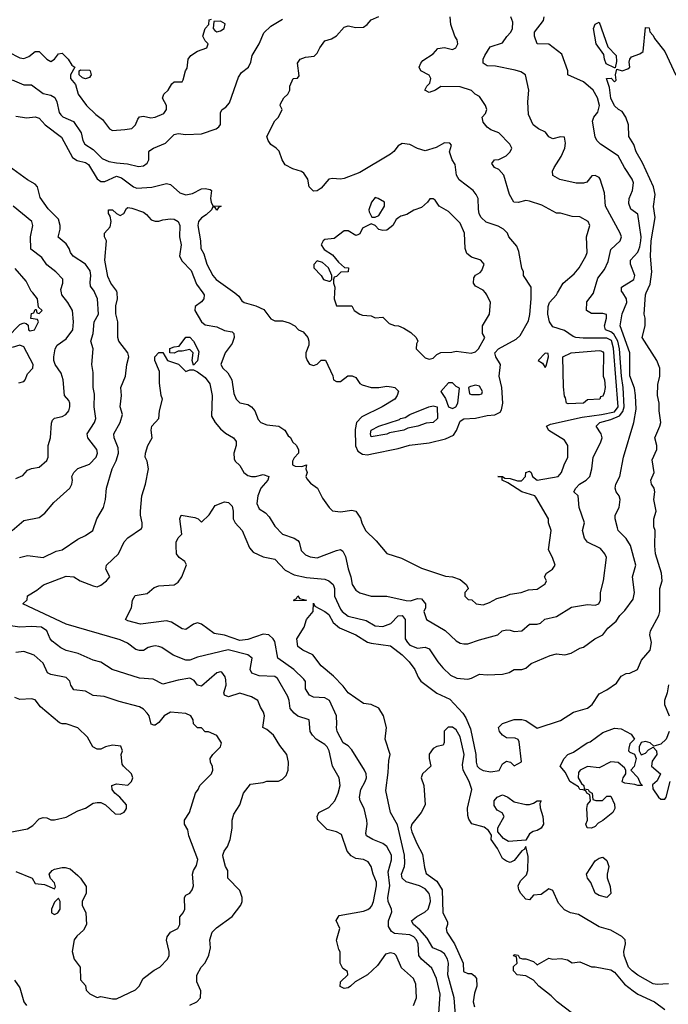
# Model space of a CAD drawing. Header units: inches. Extents: x 2380053 to 2584298, y 380219 to 546618.
# Tile 39 of 256: x 2403309 to 2406668, y 466317 to 471415. Entities that reach past the tile are written whole.
import ezdxf

# ---------------------------------------------------------------- set-up
doc = ezdxf.new("R2010")
doc.units = ezdxf.units.IN
doc.header["$MEASUREMENT"] = 0
doc.layers.add('C4406', color=7, linetype='Continuous')
doc.layers.add('C4407', color=7, linetype='Continuous')

msp = doc.modelspace()

# ---------------------------------------------------------------- linework, layer by layer
at = {"layer": 'C4406', "color": 2}
for points, elevation in [([(2403245.1, 469770), (2403310, 469836), (2403330, 469844.7), (2403342, 469842), (2403352.7, 469832.7), (2403354, 469810), (2403363.6, 469803.6), (2403386, 469810), (2403406, 469850), (2403402, 469862), (2403367.3, 469867.3), (2403370, 469894), (2403382, 469898), (2403390, 469914), (2403394, 469914), (2403398, 469898), (2403410, 469894), (2403426, 469910), (2403406, 469926), (2403402, 469970), (2403377.2, 470000)], 98), ([(2403270, 468771), (2403330, 468822), (2403410, 468838), (2403440.2, 468859.8), (2403485.6, 468914.4), (2403568.7, 468990), (2403579, 469010), (2403582, 469030), (2403579, 469050), (2403589, 469070), (2403609.6, 469090.4), (2403670, 469113.4), (2403706, 469150), (2403712.7, 469170), (2403709, 469190), (2403662, 469250), (2403659, 469270), (2403696, 469330), (2403702.7, 469350), (2403695.6, 469410), (2403695.9, 469475.9), (2403689.4, 469510.6), (2403689.1, 469589.1), (2403682, 469630), (2403689.2, 469710), (2403678, 469750), (2403689.5, 469790.5), (2403694.5, 469850), (2403718, 469890), (2403711.8, 469970), (2403698.8, 470000)], 90), ([(2403290, 469039.1), (2403325.6, 469054.4), (2403350, 469082), (2403370, 469092), (2403410, 469098), (2403450, 469132), (2403457.2, 469150), (2403457.2, 469210), (2403469, 469250), (2403473.6, 469326.4), (2403479, 469341), (2403488.9, 469351.1), (2403530, 469360.7), (2403548.7, 469370), (2403564, 469390), (2403569, 469410), (2403568.7, 469430), (2403563.1, 469443.1), (2403542, 469470), (2403535.1, 469550), (2403524.8, 469584.8), (2403492.7, 469630), (2403486.6, 469650), (2403486.6, 469670), (2403493.2, 469710), (2403504, 469730), (2403550, 469762.8), (2403583.7, 469810), (2403587, 469850), (2403582.7, 469910), (2403559.3, 469950), (2403526.6, 469990), (2403525.1, 470000)], 94), ([(2403308, 468630), (2403350, 468641), (2403430, 468630.8), (2403497.5, 468662.5), (2403530, 468670.8), (2403610, 468726), (2403650, 468744.7), (2403688, 468770), (2403709, 468830), (2403744, 468890), (2403754, 468930), (2403759, 468990), (2403788.7, 469090), (2403809.6, 469130.4), (2403821.6, 469170), (2403818.6, 469198.6), (2403798, 469250), (2403796, 469270), (2403829.3, 469330), (2403842, 469370), (2403829.2, 469410), (2403837.2, 469470), (2403833.2, 469510), (2403857.2, 469570), (2403864, 469630), (2403874, 469670), (2403869.3, 469690), (2403822.7, 469750), (2403817.2, 469770), (2403818, 469850), (2403807.2, 469892.8), (2403806.8, 469933.2), (2403816, 469970), (2403813.5, 470000)], 86), ([(2405348.7, 466310), (2405364, 466350), (2405360.4, 466420.4), (2405348, 466450), (2405286, 466506), (2405259, 466570), (2405250, 466579), (2405230, 466584), (2405203.4, 466576.6), (2405162, 466518), (2405110.5, 466469.5), (2405046, 466434), (2405022, 466410), (2405010, 466402), (2404990, 466398), (2404968.9, 466408.9), (2404970, 466434), (2405008, 466470), (2405007.3, 466487.3), (2404983.1, 466503.1), (2404969.1, 466529.1), (2404968.4, 466588.4), (2404961.2, 466601.2), (2404949.2, 466649.2), (2404968, 466710), (2404948.4, 466751.6), (2404964, 466776), (2405090, 466799.3), (2405112.8, 466807.2), (2405123.9, 466816.1), (2405133, 466827), (2405141.6, 466850), (2405157, 466930), (2405157, 466950), (2405139.3, 466990), (2405129.2, 467030), (2405113.8, 467053.8), (2405090, 467066), (2405050, 467072), (2405025.4, 467085.4), (2405005.6, 467110), (2404975.6, 467195.6), (2404950, 467209.3), (2404901.5, 467221.5), (2404853.2, 467270), (2404849, 467290), (2404859, 467310), (2404910, 467336.3), (2404942, 467370), (2404959.3, 467410), (2404969, 467450), (2404964, 467490), (2404929, 467550), (2404912, 467630), (2404900.9, 467650), (2404890, 467662.7), (2404844, 467690), (2404825.2, 467710), (2404813.2, 467730), (2404808, 467790), (2404750, 467809.2), (2404730, 467824), (2404710, 467848.7), (2404705.2, 467890), (2404697.2, 467910), (2404643.9, 468003.9), (2404630, 468014.5), (2404550, 468016.9), (2404511.6, 468031.6), (2404502.9, 468050), (2404514, 468110), (2404490, 468126.6), (2404388.5, 468151.5), (2404230, 468114.5), (2404190, 468099.5), (2404170, 468098), (2404103.9, 468123.9), (2404045.2, 468165.2), (2404030, 468169.2), (2404010, 468172.7), (2403994, 468170), (2403975.3, 468164.7), (2403951, 468149), (2403930, 468148.7), (2403910, 468154), (2403867.2, 468187.2), (2403830, 468203.7), (2403550, 468286), (2403326, 468390), (2403348, 468412), (2403350, 468431.3), (2403398.6, 468461.4), (2403431.9, 468488.1), (2403550, 468534), (2403590, 468531), (2403622, 468510), (2403690, 468483), (2403710, 468479.1), (2403730, 468487.3), (2403759, 468510), (2403775.3, 468530), (2403755.3, 468570), (2403759, 468590), (2403821.2, 468650), (2403850, 468712), (2403870, 468732), (2403939.3, 468780.7), (2403944, 468790), (2403944, 468810), (2403934, 468850), (2403934, 468870), (2403941.2, 468950), (2403961.2, 469010), (2403976, 469090), (2403969.2, 469129.2), (2403959, 469150), (2403961.2, 469170), (2403973.2, 469210), (2403995.3, 469250), (2403989.4, 469290), (2403993.2, 469310), (2404029, 469350), (2404033.2, 469390), (2404048.7, 469450), (2404042, 469470), (2404033.6, 469533.6), (2404033.2, 469593.2), (2404009.3, 469650), (2404009.3, 469670), (2404030, 469691.3), (2404050, 469692), (2404074, 469650), (2404130.9, 469630.9), (2404170, 469594), (2404190, 469602), (2404210, 469602), (2404230, 469591.3), (2404270, 469562), (2404294.8, 469530), (2404306.8, 469470), (2404302.8, 469362.8), (2404322, 469330), (2404350, 469297.3), (2404374.9, 469274.9), (2404416, 469250), (2404430.5, 469230.5), (2404431, 469210), (2404418.8, 469170), (2404420.7, 469140.7), (2404424.7, 469130), (2404450, 469106), (2404470.3, 469070.3), (2404490, 469054.9), (2404510, 469050.4), (2404530, 469050.5), (2404570, 469060.5), (2404598.8, 469050), (2404594.8, 469030), (2404558.8, 468990), (2404542.8, 468950), (2404538, 468910), (2404550, 468882), (2404582, 468862), (2404601, 468841), (2404630, 468792), (2404670, 468751.3), (2404730, 468731.3), (2404750, 468718), (2404756, 468710), (2404767.1, 468667.1), (2404790, 468644.7), (2404814.4, 468634.4), (2404850, 468628), (2404950, 468667.3), (2404970, 468671), (2404982.8, 468662.8), (2404995.9, 468635.9), (2405010, 468572), (2405024.9, 468530), (2405030.8, 468490), (2405050, 468461), (2405070, 468446.8), (2405130, 468430.7), (2405210.9, 468430.9), (2405310, 468407.3), (2405333.2, 468406.8), (2405370, 468418), (2405390, 468416), (2405411, 468390), (2405410.8, 468370), (2405402.8, 468350), (2405416, 468310), (2405512.1, 468252.1), (2405570, 468198.8), (2405590, 468186.8), (2405610, 468182.8), (2405630, 468182.8), (2405690, 468204.9), (2405786, 468230), (2405808, 468250), (2405830, 468256), (2405850, 468254.8), (2405870, 468247.3), (2405909.2, 468250.8), (2405950, 468284.7), (2405990, 468284.7), (2406006, 468290), (2406028.4, 468311.6), (2406090, 468324.7), (2406167.3, 468372.7), (2406250, 468386.8), (2406290, 468384), (2406309.1, 468390.9), (2406317.2, 468410), (2406317.2, 468450), (2406332.7, 468510), (2406349, 468630), (2406339, 468650), (2406316.6, 468676.6), (2406250, 468709.2), (2406234, 468730), (2406224, 468770), (2406234, 468810), (2406206, 468890), (2406201.2, 468950), (2406179, 468970), (2406189, 468990), (2406209.3, 469010), (2406242.7, 469030), (2406261.2, 469050), (2406273.2, 469090), (2406279.3, 469150), (2406316.6, 469223.4), (2406325.2, 469250), (2406321.2, 469270), (2406295.3, 469310), (2406314, 469330), (2406370, 469344.4), (2406416.4, 469363.5), (2406433.7, 469386.3), (2406439.5, 469410), (2406434.8, 469510), (2406426, 469570), (2406416, 469710), (2406407.8, 469750), (2406386.2, 469786.2), (2406370, 469799.1), (2406344, 469810), (2406337.2, 469830), (2406348.9, 469868.9), (2406348.4, 469888.4), (2406330, 469893.2), (2406270, 469893.2), (2406245.2, 469910), (2406246.3, 469953.7), (2406280.2, 469999.8), (2406280.3, 470000)], 82), ([(2405480.7, 466270), (2405487.3, 466370), (2405467.8, 466450), (2405444.4, 466504.4), (2405389.5, 466550), (2405375.6, 466570), (2405372.4, 466630), (2405363.6, 466650), (2405350, 466667), (2405330, 466676.3), (2405250, 466682.9), (2405234.7, 466694.7), (2405220.1, 466720.1), (2405219.5, 466750), (2405236.5, 466796.5), (2405235.3, 466810), (2405217.2, 466850), (2405216, 466870), (2405225.4, 466930), (2405217.7, 467002.3), (2405234.9, 467065.1), (2405234, 467090), (2405210, 467134), (2405190, 467149), (2405138, 467170), (2405106, 467190), (2405102, 467202), (2405109.4, 467250), (2405106.6, 467270), (2405093.2, 467330), (2405072.7, 467370), (2405069.4, 467389.4), (2405076, 467430), (2405099, 467470), (2405105.2, 467490), (2405103.7, 467510), (2405095.1, 467530), (2405030, 467635.3), (2405010, 467655.3), (2404984, 467670), (2404954, 467730), (2404949.2, 467750), (2404952.5, 467767.5), (2404949.6, 467810), (2404914.5, 467890), (2404890, 467904.5), (2404830, 467907.3), (2404810, 467917.2), (2404789.4, 467950), (2404789, 467989), (2404780.2, 468000.2), (2404729, 468050), (2404646, 468110), (2404630, 468195.3), (2404622.7, 468210), (2404599, 468230), (2404570, 468233.6), (2404490, 468206), (2404450, 468200.5), (2404370, 468228), (2404316.2, 468236.2), (2404250, 468286), (2404230, 468292.7), (2404210, 468285.2), (2404170, 468257.2), (2404150, 468260.9), (2404094.8, 468294.8), (2404070, 468302.7), (2403935.2, 468284.8), (2403870, 468302), (2403858, 468310), (2403888.7, 468370), (2403894, 468410), (2403907.2, 468432.8), (2403970, 468444.7), (2404005.4, 468474.6), (2404030, 468484), (2404110, 468488), (2404130, 468502.8), (2404149.3, 468530), (2404172.3, 468592.3), (2404164, 468610), (2404135.3, 468630), (2404122, 468650), (2404119, 468690), (2404119, 468710), (2404130, 468732), (2404148.4, 468751.6), (2404138, 468830), (2404146, 468850), (2404216.9, 468836.9), (2404234, 468830), (2404250, 468814), (2404290, 468852), (2404321.2, 468898.8), (2404370, 468918), (2404390, 468916), (2404410, 468896), (2404414.9, 468870), (2404414, 468830), (2404426, 468810), (2404462, 468770), (2404499.8, 468679.8), (2404518.5, 468658.5), (2404570, 468634), (2404630, 468622), (2404684.5, 468564.5), (2404730, 468540.3), (2404793.8, 468526.2), (2404890, 468518.8), (2404911, 468510), (2404933, 468490), (2404939.1, 468470), (2404939.1, 468430), (2404970, 468362.8), (2404979.1, 468350), (2405010, 468326), (2405103.4, 468303.4), (2405150, 468277.3), (2405190, 468273.4), (2405231.7, 468288.3), (2405270, 468328), (2405290.2, 468330.2), (2405305.5, 468310), (2405304.9, 468210), (2405317.3, 468190), (2405330, 468177.3), (2405370, 468160.7), (2405410, 468166), (2405430, 468158), (2405474, 468090), (2405499.9, 468059.9), (2405540.5, 468020.5), (2405573.6, 468006.4), (2405630, 468001), (2405650, 468006), (2405690, 468026), (2405730, 468022.8), (2405810, 468026), (2405844.7, 468035.3), (2405870, 468051.3), (2405910, 468051.3), (2405930, 468058), (2405958.6, 468081.4), (2406056.5, 468123.5), (2406090, 468130.8), (2406133.2, 468126.8), (2406164.7, 468135.3), (2406210, 468161), (2406230, 468166), (2406288.7, 468210), (2406329.4, 468230.6), (2406355.5, 468264.5), (2406398.9, 468301.1), (2406417.2, 468330), (2406444.1, 468355.9), (2406485.6, 468414.4), (2406492.7, 468450), (2406482.7, 468530), (2406500.9, 468590), (2406471.9, 468691.9), (2406450, 468728.7), (2406408.7, 468770), (2406404.7, 468784.7), (2406394, 468830), (2406394, 468850), (2406414, 468890), (2406419, 468930), (2406414, 468950), (2406399, 468970), (2406394, 468990), (2406397.2, 469010), (2406417.2, 469050), (2406437.2, 469150), (2406489.3, 469330), (2406502, 469398), (2406499.3, 469470), (2406492.9, 469507.1), (2406469.6, 469570.4), (2406469.6, 469690), (2406419.7, 469830), (2406428.7, 469891.3), (2406454, 469950), (2406451.8, 469970), (2406432.4, 470000)], 78), ([(2404256.9, 470000), (2404264, 469990), (2404262.8, 469970), (2404250, 469954), (2404218, 469930), (2404216, 469910), (2404250, 469851.3), (2404270, 469834.8), (2404330, 469824.9), (2404370, 469805.5), (2404410, 469798.8), (2404418.8, 469790), (2404420.5, 469770), (2404410, 469739), (2404373, 469690), (2404351, 469630), (2404361, 469610), (2404386.4, 469586.4), (2404407.7, 469550), (2404418.8, 469478.8), (2404430.7, 469450.7), (2404450, 469431.3), (2404490, 469422.8), (2404510, 469411), (2404526.8, 469390), (2404544.9, 469344.9), (2404558, 469330), (2404590, 469317.3), (2404652, 469310), (2404682, 469290), (2404699.6, 469259.6), (2404711.1, 469251.1), (2404722, 469230), (2404742, 469210), (2404752.7, 469187.3), (2404754, 469170), (2404730, 469146), (2404722, 469130), (2404722, 469110), (2404736.4, 469103.6), (2404770, 469102), (2404794, 469110), (2404792, 469090), (2404798, 469070), (2404791.3, 469050), (2404796.9, 469036.9), (2404815.3, 469015.3), (2404851.3, 468990), (2404878, 468938), (2404911.3, 468890), (2404930, 468871.3), (2404970, 468866.8), (2405030, 468876), (2405050.6, 468870.6), (2405074.4, 468834.4), (2405081, 468810), (2405101, 468770), (2405155.9, 468715.9), (2405210, 468651.3), (2405286.4, 468626.4), (2405390, 468576), (2405514.4, 468534.4), (2405550, 468530.7), (2405590, 468516), (2405622, 468490), (2405631.6, 468471.6), (2405631.6, 468468.4), (2405614, 468450), (2405614, 468430), (2405632.7, 468412.7), (2405651.3, 468411.3), (2405674, 468390), (2405710, 468384.7), (2405743.1, 468396.9), (2405781.2, 468418.8), (2405826, 468430), (2405850, 468441), (2405906, 468450), (2405943.6, 468463.6), (2405990, 468466), (2406030, 468494), (2406038, 468510), (2406028, 468530), (2406038, 468550), (2406068, 468570), (2406082, 468590), (2406068.7, 468630), (2406048.7, 468670), (2406062, 468770), (2406048.7, 468810), (2406048.7, 468830), (2405983.1, 468943.1), (2405978, 468950), (2405909.7, 468969.7), (2405837.5, 469017.5), (2405808.7, 469030), (2405807.3, 469047.3), (2405786, 469050), (2405810, 469050.5), (2405821, 469041), (2405850, 469039.1), (2405887.1, 469027.1), (2405907.5, 469027.5), (2405929.3, 469050), (2405930, 469071.3), (2405950, 469078), (2405958, 469070), (2405964.7, 469050), (2405990, 469030.7), (2406098, 469050), (2406115.3, 469070), (2406128.7, 469110), (2406148.7, 469150), (2406148.7, 469210), (2406130, 469238), (2406050, 469288.7), (2406038, 469310), (2406059, 469321), (2406222.8, 469357.2), (2406322, 469370), (2406390, 469385), (2406408.4, 469410), (2406385.4, 469714.6), (2406374.1, 469754.1), (2406350, 469766.4), (2406226.7, 469766.7), (2406189.7, 469769.7), (2406175.3, 469775.3), (2406130, 469805.2), (2406070, 469824), (2406053.2, 469850), (2406043.7, 469890), (2406046.6, 469930), (2406053.2, 469950), (2406090, 469990.8), (2406095.4, 470000)], 86), ([(2404424, 470000), (2404443.6, 469983.6), (2404459.8, 469959.8), (2404472, 469950), (2404532.7, 469932.7), (2404574, 469914), (2404610, 469866), (2404630, 469856), (2404670, 469856), (2404705.4, 469845.4), (2404734, 469830), (2404754, 469810), (2404778, 469798), (2404801, 469770), (2404806, 469750), (2404806, 469730), (2404791, 469690), (2404791, 469670), (2404798, 469650), (2404810, 469632), (2404830, 469624.7), (2404850, 469632), (2404870, 469652), (2404892.7, 469652.7), (2404931.6, 469571.6), (2404934, 469550), (2404950, 469542), (2404970, 469542), (2405009.3, 469570.7), (2405030.7, 469570.7), (2405050, 469562), (2405071.6, 469531.6), (2405083.6, 469523.6), (2405130, 469511), (2405170, 469511), (2405210, 469517.3), (2405234, 469514), (2405252, 469510), (2405271, 469491), (2405264.7, 469470), (2405251.3, 469450), (2405187.3, 469410), (2405081.8, 469358.2), (2405053.1, 469330), (2405046.3, 469293.7), (2405049.1, 469209.1), (2405060.6, 469180.6), (2405084.7, 469164.7), (2405110, 469162.3), (2405133.6, 469166.4), (2405270, 469194.7), (2405328.3, 469211.7), (2405430, 469223.6), (2405515.3, 469244.7), (2405555.8, 469264.2), (2405572.2, 469287.8), (2405590, 469335.5), (2405610, 469348.2), (2405670, 469352), (2405730, 469365.7), (2405770, 469368.7), (2405797.3, 469382.7), (2405805.1, 469394.9), (2405811.8, 469430), (2405805.6, 469510), (2405792, 469570), (2405799.3, 469630), (2405775.1, 469670), (2405769.4, 469690), (2405789.4, 469710), (2405879.8, 469760.2), (2405900.8, 469779.2), (2405944.1, 469855.9), (2405952.1, 469887.9), (2405959, 469970), (2405958.5, 470000)], 90), ([(2405572.8, 466170), (2405559.7, 466350), (2405526.6, 466470), (2405529.6, 466530), (2405525.6, 466550), (2405510, 466578), (2405490, 466592), (2405449.7, 466609.7), (2405420.1, 466660.1), (2405382.2, 466702.2), (2405349.2, 466730), (2405339, 466750), (2405364, 466770), (2405410, 466794.9), (2405425.1, 466810), (2405436.3, 466850), (2405435.1, 466870), (2405429.5, 466890), (2405410, 466914), (2405379, 466930), (2405311.4, 466951.4), (2405289.4, 466970), (2405287, 466990), (2405301.6, 467030), (2405304.2, 467050), (2405301.3, 467090), (2405266.3, 467246.3), (2405229.2, 467310), (2405204.8, 467424.8), (2405218, 467518), (2405220.2, 467579.8), (2405228.7, 467610), (2405202, 467690), (2405208.7, 467750), (2405193.2, 467810), (2405168.7, 467850), (2405130, 467869), (2405090, 467874), (2405010, 467929.3), (2404984.1, 467964.1), (2404935.1, 468015.1), (2404869.7, 468069.7), (2404827.2, 468127.2), (2404775.3, 468150), (2404750, 468169), (2404745.2, 468210), (2404782, 468270), (2404795.3, 468310), (2404828.7, 468350), (2404830, 468394), (2404838, 468378), (2404890, 468351), (2404910, 468334.8), (2404933, 468293), (2404966.2, 468266.2), (2405050, 468230.4), (2405110, 468192.4), (2405130, 468186), (2405230, 468173), (2405290, 468126.7), (2405326.7, 468090), (2405355.5, 468050), (2405372.7, 468010), (2405387.3, 467990), (2405470, 467928.5), (2405536.1, 467896.1), (2405604.4, 467824.4), (2405620.6, 467800.6), (2405643.4, 467743.4), (2405672.2, 467610), (2405672.7, 467570), (2405679.1, 467550), (2405690, 467537.3), (2405710, 467527.7), (2405750, 467520.7), (2405792.3, 467527.7), (2405810, 467562), (2405830, 467576), (2405850.9, 467570.9), (2405870, 467552), (2405908, 467572), (2405896.5, 467676.5), (2405890, 467688), (2405874.6, 467694.6), (2405830, 467697.2), (2405809, 467710), (2405794, 467730), (2405789, 467750), (2405809.1, 467770.9), (2405870, 467791), (2405910, 467791.3), (2405930, 467786), (2405990, 467746), (2406110, 467786.8), (2406178, 467830), (2406249.2, 467850.8), (2406274, 467870), (2406310, 467924.7), (2406350, 467944.7), (2406400.4, 467979.6), (2406424.7, 468015.3), (2406449.4, 468030.6), (2406470, 468031), (2406509.2, 468050.8), (2406530, 468098), (2406574, 468150), (2406581.2, 468190), (2406572.7, 468230), (2406576, 468250), (2406619, 468330), (2406625.2, 468350), (2406625.2, 468470), (2406637.2, 468510), (2406632.7, 468550), (2406602.7, 468650), (2406599, 468690), (2406601.2, 468770), (2406594, 468790), (2406593.2, 468810), (2406594, 468830), (2406605.2, 468870), (2406594, 468930), (2406599, 468970), (2406595.3, 468990), (2406582, 469010), (2406578, 469030), (2406595.3, 469070), (2406584.7, 469135.3), (2406609, 469190), (2406609, 469210), (2406599, 469250), (2406625.2, 469310), (2406629, 469330), (2406621.2, 469390), (2406621.2, 469430), (2406613.2, 469470), (2406613.6, 469526.4), (2406625.2, 469570), (2406624, 469610), (2406609.2, 469650), (2406532.7, 469770), (2406549.2, 469830), (2406549, 469870), (2406544, 469890), (2406549.5, 469990), (2406553.9, 470000)], 74), ([(2404940, 470000), (2404938, 469970), (2404950, 469934), (2405030, 469934), (2405042, 469910), (2405071.1, 469891.1), (2405085.4, 469885.4), (2405130, 469881), (2405150, 469871.3), (2405190, 469874), (2405222, 469842), (2405250, 469831), (2405270.6, 469830.6), (2405298, 469818), (2405335.3, 469795.3), (2405362, 469770), (2405372, 469750), (2405363.6, 469736.4), (2405362, 469710), (2405410, 469664.7), (2405430, 469658), (2405450, 469662), (2405470, 469682), (2405490, 469692), (2405547.3, 469692.7), (2405570, 469698), (2405648.1, 469688.1), (2405670, 469694.8), (2405685.2, 469710), (2405718, 469770), (2405706, 469790), (2405706, 469830), (2405742, 469890), (2405748, 469950), (2405728.7, 469990), (2405721.3, 470000)], 94), ([(2403304.7, 469535.3), (2403330, 469542), (2403338, 469550), (2403350, 469582), (2403378, 469610), (2403379, 469630), (2403330, 469722), (2403310, 469729), (2403270, 469718)], 98), ([(2404190, 466312), (2404226, 466330), (2404246, 466350), (2404247.3, 466387.3), (2404227.3, 466432.7), (2404227.3, 466467.3), (2404248.7, 466510), (2404270, 466532), (2404289.1, 466570.9), (2404297.2, 466610), (2404293.2, 466650), (2404306.6, 466690), (2404327.7, 466712.3), (2404410, 466770.8), (2404455.3, 466830), (2404462, 466850), (2404462, 466870), (2404450, 466906), (2404388, 466970), (2404388, 467010), (2404375.3, 467030), (2404363.1, 467076.9), (2404362, 467090), (2404368.7, 467110), (2404386.3, 467133.7), (2404399.3, 467170), (2404409.3, 467229.3), (2404409.4, 467270.6), (2404418, 467302), (2404448.7, 467350), (2404469.1, 467410.9), (2404504, 467456), (2404570, 467464.7), (2404590, 467472), (2404650, 467472), (2404670, 467482), (2404690, 467502), (2404699, 467530), (2404702, 467570), (2404693.2, 467610), (2404656.6, 467656.6), (2404624, 467710), (2404590, 467739), (2404568.7, 467750), (2404577.2, 467810), (2404572.7, 467830), (2404555.5, 467855.5), (2404542, 467890), (2404509.1, 467909.1), (2404450, 467928.7), (2404390, 467909.2), (2404370, 467918), (2404366, 467930), (2404379.3, 467970), (2404376.5, 467996.5), (2404372.9, 468012.9), (2404356, 468036), (2404350, 468039), (2404330, 468034), (2404250, 467964), (2404230, 467968.7), (2404213.2, 467993.2), (2404190, 468005.2), (2404130, 467996), (2404050, 467974), (2404000.2, 468000.2), (2403930, 468006), (2403788, 468050), (2403730, 468088.7), (2403690, 468099), (2403612.5, 468132.5), (2403550, 468149.3), (2403522, 468162), (2403477.2, 468197.2), (2403467, 468210), (2403449.4, 468250), (2403422, 468270), (2403370, 468273.6), (2403310.5, 468269.5), (2403250, 468277.6)], 86), ([(2403290, 467004.7), (2403374, 466970), (2403390, 466942), (2403436.9, 466936.9), (2403490, 466914), (2403495.3, 466924.7), (2403490, 466946), (2403468.4, 466968.4), (2403462, 466990), (2403478, 467010), (2403490, 467016), (2403530, 467026), (2403545.4, 467025.4), (2403570, 467018), (2403610, 466984.7), (2403624.7, 466970), (2403652.7, 466927.3), (2403652.7, 466892.7), (2403632, 466850), (2403632, 466830), (2403651.3, 466790), (2403656, 466730), (2403639.8, 466700.2), (2403604.7, 466670), (2403591, 466650), (2403580.7, 466590), (2403591, 466550), (2403622, 466510), (2403623.6, 466443.6), (2403650, 466414), (2403654, 466390), (2403671.6, 466371.6), (2403710, 466352), (2403730, 466358), (2403790, 466344.7), (2403810, 466344.7), (2403908.7, 466391.3), (2403928.4, 466411.6), (2403949.3, 466450.7), (2404006, 466494), (2404035.3, 466510), (2404075.3, 466550), (2404084, 466570), (2404084, 466590), (2404069.3, 466649.3), (2404073.6, 466666.4), (2404090, 466691.3), (2404128, 466710), (2404138, 466730), (2404138, 466770), (2404155.3, 466790), (2404164, 466810), (2404162, 466870), (2404170, 466882), (2404190, 466892), (2404202, 466910), (2404208.7, 466930), (2404204, 466990), (2404209, 467010), (2404224.7, 467035.3), (2404232.5, 467067.5), (2404185.2, 467190), (2404180.2, 467220.2), (2404162, 467250), (2404162, 467270), (2404189.2, 467310.8), (2404219, 467410), (2404234, 467430), (2404242, 467450), (2404302, 467510), (2404308.7, 467530), (2404308.4, 467548.4), (2404298, 467570), (2404295.3, 467590), (2404309.3, 467610.7), (2404348.7, 467650), (2404354, 467670), (2404330, 467708), (2404287.3, 467727.3), (2404270, 467728), (2404250, 467748), (2404230, 467748), (2404208.7, 467770), (2404208, 467790), (2404195.3, 467810), (2404170, 467822), (2404090, 467828.7), (2404058, 467810), (2404030, 467775.3), (2404010, 467762), (2404003.1, 467763.1), (2403990, 467768), (2403979.3, 467810), (2403970, 467824), (2403950, 467845.2), (2403930, 467857.2), (2403824.1, 467884.1), (2403746, 467910), (2403690, 467916), (2403650, 467939), (2403590, 467945.2), (2403574, 467970), (2403569, 467990), (2403550, 468009), (2403470, 468025.2), (2403453.2, 468033.2), (2403430, 468084), (2403384.7, 468124.7), (2403330, 468144), (2403290, 468139)], 90), ([(2406669.6, 467970.4), (2406662.7, 467930), (2406649.2, 467890), (2406649.5, 467869.5), (2406673.2, 467810)], 70), ([(2403250, 467206.8), (2403350, 467226), (2403378, 467242), (2403410, 467278), (2403430, 467284.7), (2403450, 467282), (2403470, 467272), (2403490, 467272), (2403550, 467286), (2403610, 467318), (2403650, 467332), (2403690, 467358), (2403710, 467362), (2403730, 467362), (2403754, 467350), (2403803.6, 467303.6), (2403830, 467302), (2403850, 467312), (2403857.2, 467322.8), (2403862, 467330), (2403862, 467350), (2403828, 467390), (2403802, 467410), (2403788.7, 467430), (2403786, 467450), (2403810, 467458), (2403870, 467452), (2403888, 467470), (2403895.3, 467490), (2403888, 467510), (2403846, 467550), (2403840.4, 467560.4), (2403835.3, 467610), (2403842, 467630), (2403833.6, 467653.6), (2403790, 467659), (2403754, 467650), (2403730, 467638), (2403710, 467638), (2403688, 467650), (2403660.4, 467700.4), (2403610, 467748), (2403550, 467768.7), (2403530, 467768.7), (2403514.6, 467774.6), (2403416.4, 467856.4), (2403390, 467894), (2403370, 467899), (2403310, 467895.3), (2403284.7, 467904.7)], 94), ([(2406670, 466422.8), (2406610, 466418.8), (2406590, 466422.8), (2406510, 466468), (2406480.7, 466490), (2406463, 466510), (2406439.1, 466570), (2406437.3, 466590), (2406446, 466630), (2406444.7, 466650), (2406427.5, 466667.5), (2406370, 466700.5), (2406310, 466718), (2406202.5, 466782.5), (2406162, 466790), (2406130, 466806.8), (2406099.8, 466839.8), (2406070, 466906), (2406050, 466914.8), (2406010, 466884.7), (2405970, 466882), (2405950, 466858), (2405930, 466861), (2405904.9, 466890), (2405894, 466910), (2405890.8, 466930), (2405903.4, 466956.6), (2405933.2, 466986.8), (2405940.7, 467010), (2405942, 467082), (2405930, 467134), (2405922, 467118), (2405910, 467111.3), (2405870, 467061), (2405850, 467051), (2405830, 467058.8), (2405810, 467071.3), (2405784.5, 467124.5), (2405751.3, 467170), (2405752, 467192), (2405736.9, 467216.9), (2405714, 467234), (2405650.7, 467250.7), (2405635.9, 467275.9), (2405630, 467294), (2405628.1, 467331.9), (2405650.8, 467430), (2405637.3, 467470), (2405606, 467530), (2405602.8, 467557.2), (2405610.4, 467610), (2405590, 467702), (2405570, 467738), (2405550, 467751.3), (2405528.4, 467751.6), (2405508.4, 467731.6), (2405507.3, 467672.7), (2405502, 467658), (2405470, 467652), (2405450, 467642), (2405430, 467612), (2405429.4, 467589.4), (2405438, 467550), (2405395.3, 467510), (2405388.7, 467490), (2405402, 467450), (2405409, 467350), (2405389.3, 467310.7), (2405339.3, 467250), (2405335.1, 467230), (2405339.5, 467210), (2405366, 467150), (2405394.9, 467094.9), (2405405.1, 467025.1), (2405414.5, 466994.5), (2405470, 466954), (2405498, 466910), (2405501.2, 466790), (2405524.7, 466744.7), (2405525.2, 466730), (2405517.2, 466710), (2405520.9, 466690), (2405561.3, 466630), (2405606, 466530), (2405607.5, 466487.5), (2405630, 466476), (2405650, 466476), (2405664.8, 466464.8), (2405674.5, 466450), (2405676, 466410), (2405664.8, 466375.2), (2405658.4, 466330), (2405663.9, 466303.9)], 70), ([(2406673.2, 467730), (2406657.2, 467690), (2406630, 467664.7), (2406594, 467654), (2406574, 467670), (2406550, 467678), (2406528, 467672), (2406518, 467650), (2406518, 467630), (2406528, 467608), (2406550, 467618), (2406565.4, 467634.6), (2406590, 467648), (2406608, 467630), (2406608.7, 467610), (2406584, 467576), (2406582, 467550), (2406628, 467510), (2406610, 467474), (2406587.3, 467452.7), (2406588, 467432), (2406617.2, 467390), (2406630, 467379.3), (2406650, 467379), (2406657.3, 467390), (2406677.3, 467470)], 70), ([(2406172.7, 466270), (2406093.2, 466330), (2406061.2, 466361.2), (2405998, 466410), (2405970, 466442), (2405930, 466464), (2405886, 466470), (2405866, 466490), (2405867.3, 466512.7), (2405886, 466530), (2405882, 466562), (2405867.3, 466567.3), (2405870, 466574), (2405890, 466572), (2405898, 466558), (2405912.7, 466552.7), (2405930, 466552), (2405970, 466538), (2405990, 466522), (2406050, 466556), (2406070.9, 466550.9), (2406114, 466554), (2406146.4, 466546.4), (2406170, 466531.3), (2406210, 466536), (2406270, 466511.3), (2406290, 466511.3), (2406370, 466494.8), (2406390, 466484), (2406441.1, 466421.1), (2406486, 466386), (2406510.3, 466370.3), (2406597.3, 466330), (2406650.5, 466290.5)], 66), ([(2403282, 466442), (2403310, 466402), (2403331, 466330), (2403344.7, 466310)], 86)]:
    msp.add_lwpolyline(points, dxfattribs=dict(at, elevation=elevation))
for points, elevation in [([(2404210, 469626), (2404202, 469650), (2404208, 469690), (2404190, 469708), (2404150, 469698), (2404130, 469698), (2404110, 469688.7), (2404086, 469690), (2404087.3, 469712.7), (2404110, 469722), (2404135.3, 469724.7), (2404170, 469771.3), (2404190, 469771), (2404210, 469751.3), (2404236.9, 469696.9), (2404230, 469648)], 82), ([(2406030, 469688), (2405994, 469650), (2406016.9, 469636.9), (2406030, 469614), (2406036.4, 469623.6), (2406048, 469670), (2406046, 469686)], 90), ([(2406150, 469425.2), (2406142, 469430), (2406136.4, 469456.4), (2406130, 469466), (2406125.6, 469514.4), (2406122, 469670), (2406166, 469690), (2406310, 469702.8), (2406319.8, 469699.8), (2406330, 469696), (2406333, 469690), (2406331, 469570), (2406338, 469550), (2406342, 469510), (2406336.9, 469483.1), (2406330, 469466), (2406318, 469462), (2406314, 469450), (2406250, 469446), (2406230, 469429.4)], 86), ([(2405550, 469534), (2405530, 469534), (2405491, 469490), (2405514, 469454), (2405530, 469411), (2405550, 469401), (2405568, 469410), (2405579, 469430), (2405587.3, 469507.3), (2405570, 469515.3)], 94), ([(2405670, 469522), (2405643.6, 469516.4), (2405634, 469510), (2405638, 469478), (2405650, 469474), (2405690, 469474), (2405702, 469478), (2405706, 469490), (2405690, 469518)], 94), ([(2405130, 469255.3), (2405126.3, 469270), (2405130, 469290.5), (2405168.7, 469310), (2405275.5, 469344.5), (2405282, 469350), (2405305.6, 469354.4), (2405329.2, 469370), (2405428.7, 469410), (2405450, 469415.8), (2405471.8, 469410), (2405472.2, 469350), (2405451.3, 469330), (2405413.7, 469326.3), (2405372, 469310), (2405319.8, 469300.2), (2405298, 469290), (2405224, 469276), (2405210, 469269.6)], 90), ([(2404730, 468406), (2404728, 468410), (2404742, 468418), (2404750, 468431.3), (2404758, 468418), (2404794, 468410), (2404790, 468408)], 74), ([(2406510, 467449.2), (2406495.3, 467455.3), (2406442.7, 467462.7), (2406429.1, 467469.1), (2406435.3, 467490), (2406448.7, 467510), (2406448.7, 467530), (2406442, 467542), (2406409.2, 467569.2), (2406370, 467572.3), (2406310, 467541.2), (2406250, 467549), (2406212, 467530), (2406203.6, 467516.4), (2406202, 467490), (2406219.6, 467459.6), (2406231.3, 467450), (2406232.7, 467432.7), (2406254, 467430), (2406258, 467418), (2406274, 467410), (2406278, 467378), (2406292.7, 467372.7), (2406327.3, 467372.7), (2406350, 467394), (2406370, 467394), (2406390, 467354), (2406390.7, 467330), (2406381, 467310), (2406330, 467268.7), (2406305.4, 467254.6), (2406290, 467238), (2406270, 467228.7), (2406248, 467230), (2406242, 467250), (2406249.2, 467270.8), (2406246, 467330), (2406249.3, 467350.7), (2406266, 467370), (2406262, 467402), (2406246, 467410), (2406242, 467422), (2406228, 467428), (2406210, 467428.7), (2406203.1, 467443.1), (2406158, 467470), (2406136.4, 467516.4), (2406108.7, 467550), (2406128.7, 467590), (2406148.7, 467610), (2406178, 467622), (2406248, 467670), (2406264, 467676), (2406330, 467724.7), (2406390, 467746), (2406423.5, 467743.5), (2406475.3, 467715.3), (2406494, 467690), (2406470, 467666), (2406463.6, 467643.6), (2406462, 467630), (2406470, 467622), (2406492.7, 467612.7), (2406502, 467590), (2406491.6, 467548.4), (2406474, 467530), (2406511.1, 467491.1), (2406522, 467462), (2406534, 467450)], 70), ([(2405930, 467351), (2405950, 467351.3), (2405970, 467358), (2405990, 467371), (2406010.6, 467370.6), (2406003.6, 467356.4), (2406005.4, 467334.6), (2406019.1, 467290), (2406022.8, 467250), (2406010, 467229), (2405990, 467217.2), (2405968, 467212), (2405950, 467199), (2405930, 467166), (2405840.1, 467160.1), (2405815.1, 467175.1), (2405786, 467210), (2405786, 467230), (2405818, 467290), (2405808.4, 467308.4), (2405782, 467322), (2405766.8, 467346.8), (2405766, 467370), (2405782, 467390), (2405810, 467400.7), (2405818.5, 467398.5), (2405838, 467390), (2405870, 467366)], 70), ([(2406350, 466869.4), (2406310, 466879.5), (2406290, 466893.2), (2406267.6, 466947.6), (2406249.3, 466970), (2406245.2, 466990), (2406290, 467059.1), (2406310, 467073.4), (2406330, 467078), (2406350, 467061), (2406360.5, 467030), (2406351, 466990), (2406351.1, 466971.1), (2406367.5, 466927.5), (2406370.6, 466890)], 70), ([(2403510, 466866), (2403490, 466846), (2403474, 466810), (2403474, 466790), (2403490, 466782), (2403506, 466790), (2403518, 466810), (2403518, 466850)], 90)]:
    msp.add_lwpolyline(points, close=True, dxfattribs=dict(at, elevation=elevation))
at = {"layer": 'C4407', "color": 2}
for points, elevation in [([(2405958.5, 470000), (2405958, 470030), (2405918, 470090), (2405918, 470110), (2405909, 470129), (2405895.1, 470215.1), (2405883.1, 470243.1), (2405842, 470290), (2405835.3, 470310), (2405815.3, 470330), (2405786.6, 470346.6), (2405725.8, 470365.8), (2405699.3, 470390), (2405689.5, 470410), (2405685.2, 470434.8), (2405684, 470490), (2405674, 470510), (2405657.2, 470530), (2405585.7, 470585.7), (2405572, 470610), (2405564.7, 470664.7), (2405548.7, 470690), (2405535.3, 470730), (2405546, 470766), (2405536.4, 470776.4), (2405510, 470778), (2405466.4, 470753.6), (2405410, 470735.3), (2405370, 470748.7), (2405330, 470769), (2405290, 470774), (2405270, 470762), (2405247.5, 470732.5), (2405230, 470719), (2405070, 470624), (2404990, 470593.2), (2404970, 470589), (2404930, 470593.2), (2404910.9, 470589.1), (2404870, 470542), (2404850, 470528.7), (2404830, 470528), (2404808.7, 470550), (2404802, 470590), (2404780.2, 470620.2), (2404769.1, 470629.1), (2404723.2, 470643.2), (2404684.1, 470664.1), (2404669, 470690), (2404653.6, 470733.6), (2404638, 470750), (2404610, 470768.7), (2404595.3, 470790), (2404589, 470810), (2404630, 470892), (2404648.9, 470911.1), (2404668, 470950), (2404658, 470970), (2404660.4, 470979.6), (2404678, 471010), (2404698, 471030), (2404708, 471050), (2404708, 471070), (2404726, 471110), (2404747.3, 471112.7), (2404756.4, 471123.6), (2404748.7, 471190), (2404762, 471210), (2404790, 471221), (2404833.6, 471226.4), (2404850, 471242), (2404864, 471270), (2404890, 471304.7), (2404924.7, 471315.3), (2404949.3, 471330.7), (2404990, 471376), (2405010, 471382.8), (2405050, 471374), (2405090, 471376), (2405109.5, 471390.5), (2405130, 471414.8), (2405169.1, 471430.9)], 90), ([(2406095.4, 470000), (2406124.5, 470050), (2406180.1, 470099.9), (2406206, 470130), (2406242, 470190), (2406248.7, 470210), (2406245.2, 470290), (2406261.2, 470350), (2406254, 470370), (2406210, 470394), (2406170, 470396), (2406110, 470413.2), (2406090, 470413.2), (2406014, 470454), (2405950, 470475.1), (2405930, 470479.3), (2405890, 470469.2), (2405869, 470470), (2405845.2, 470510), (2405816, 470610), (2405790, 470639), (2405769, 470650), (2405755.3, 470670), (2405768, 470690), (2405790, 470691), (2405828.7, 470710), (2405848.7, 470730), (2405858, 470750), (2405848, 470770), (2405790, 470828.7), (2405750, 470845.2), (2405730, 470859.3), (2405710, 470884), (2405705.2, 470910), (2405722, 470930), (2405728.7, 470950), (2405722, 470970), (2405690, 471018), (2405668, 471030), (2405649, 471049), (2405590, 471066.6), (2405490.8, 471069.2), (2405462, 471050), (2405430, 471038), (2405408, 471050), (2405418, 471070), (2405433.2, 471086.8), (2405439, 471110), (2405430, 471128), (2405386, 471150), (2405378, 471170), (2405386, 471190), (2405396.4, 471203.6), (2405450, 471238), (2405474, 471266), (2405510, 471271), (2405550, 471261), (2405568, 471270), (2405579, 471290), (2405575.3, 471310), (2405562, 471330), (2405542, 471390), (2405539, 471430)], 86), ([(2406280.3, 470000), (2406302.7, 470077.3), (2406338, 470122), (2406356.2, 470163.8), (2406370, 470224.7), (2406419, 470270), (2406425.2, 470290), (2406419.3, 470310), (2406342.7, 470450), (2406338, 470518), (2406315.3, 470590), (2406310, 470598), (2406290, 470608), (2406272.7, 470607.3), (2406246, 470574), (2406230, 470569), (2406190.8, 470569.2), (2406106.8, 470586.8), (2406070, 470608.7), (2406069.3, 470630), (2406078, 470650), (2406113.4, 470706.6), (2406132.3, 470750), (2406136.5, 470776.5), (2406130, 470806), (2406110, 470808), (2406070, 470798), (2406050, 470808.7), (2406032.3, 470832.3), (2405995.3, 470850), (2405969.2, 470870), (2405944.1, 470924.1), (2405940.9, 470990), (2405946.6, 471050), (2405928, 471130), (2405904.7, 471144.7), (2405874.5, 471154.5), (2405773.6, 471173.6), (2405730, 471176), (2405709, 471190), (2405709.3, 471210), (2405718, 471230), (2405745.6, 471274.4), (2405810, 471296), (2405831.5, 471328.5), (2405852, 471350), (2405860.9, 471370), (2405862.7, 471402.7), (2405853.2, 471430)], 82), ([(2406432.4, 470000), (2406426, 470010), (2406425.2, 470030), (2406489.5, 470070.5), (2406494.5, 470090), (2406472.3, 470150), (2406472.7, 470170), (2406510, 470211), (2406521, 470239), (2406526, 470270), (2406527.8, 470290), (2406510, 470408), (2406473.6, 470433.6), (2406463.2, 470463.2), (2406466, 470490), (2406482.7, 470530), (2406489, 470570), (2406481.2, 470590), (2406441.2, 470650), (2406408.7, 470710), (2406317.2, 470770), (2406299, 470790), (2406290, 470808), (2406275.1, 470890), (2406282.7, 470910), (2406304.1, 470935.9), (2406311.8, 470970), (2406300.9, 471010), (2406279.3, 471050), (2406230, 471093.2), (2406148.9, 471128.9), (2406148.7, 471150), (2406117.2, 471237.2), (2406050, 471288.7), (2405988.7, 471290), (2405975.3, 471330), (2405975.3, 471350), (2406021.2, 471410), (2406026, 471430)], 78), ([(2403250, 471248.2), (2403310, 471218), (2403330, 471213.4), (2403355.9, 471224.1), (2403390, 471251), (2403410, 471251), (2403450, 471211.3), (2403470, 471198), (2403490, 471211.3), (2403510, 471238), (2403530, 471241), (2403560.7, 471210), (2403579.8, 471179.8), (2403594, 471170), (2403572, 471130), (2403572, 471110), (2403598.8, 471078.8), (2403611.3, 471030), (2403654.8, 470970), (2403703.4, 470923.4), (2403738.8, 470898.8), (2403774, 470850), (2403790, 470842), (2403853.6, 470846.4), (2403890, 470852), (2403908.9, 470871.1), (2403920.2, 470899.8), (2403930, 470911.3), (2403950, 470916), (2403987.7, 470907.7), (2404010, 470910.7), (2404055.3, 470930), (2404068.7, 470950), (2404068.7, 470970), (2404049.1, 471009.1), (2404055.3, 471030), (2404078, 471050), (2404096.4, 471083.6), (2404110, 471094), (2404150, 471094), (2404156.4, 471103.6), (2404168, 471150), (2404176.4, 471163.6), (2404182, 471210), (2404195.3, 471230), (2404230, 471251.3), (2404278, 471270), (2404286, 471290), (2404270, 471306), (2404258, 471330), (2404269, 471370), (2404288, 471390), (2404290, 471414), (2404302, 471418)], 98), ([(2403270, 471102.8), (2403330, 471077.3), (2403370, 471078), (2403430, 471033.4), (2403470, 471023.8), (2403491.8, 471011.8), (2403501.3, 470990), (2403514.2, 470934.2), (2403521.7, 470921.7), (2403532.4, 470912.4), (2403588.1, 470888.1), (2403628.2, 470830), (2403636.3, 470790), (2403646.8, 470770), (2403690, 470743), (2403736.1, 470696.1), (2403770, 470680.7), (2403810, 470673.4), (2403868.3, 470668.3), (2403924.7, 470655.3), (2403950, 470658.8), (2403970, 470672), (2403977.2, 470690), (2403977.2, 470730), (2403982.9, 470737.1), (2404002, 470750), (2404063.9, 470776.1), (2404110, 470821), (2404130, 470826), (2404170, 470821), (2404250, 470824.7), (2404326, 470850), (2404340.4, 470859.6), (2404348.4, 470871.6), (2404350, 470934), (2404358, 470950), (2404377.2, 470962.8), (2404396, 470984), (2404442.5, 471117.5), (2404458.6, 471141.4), (2404494, 471170), (2404505.6, 471194.4), (2404514, 471230), (2404548.7, 471290), (2404572.9, 471347.1), (2404610, 471381), (2404670, 471418)], 94), ([(2406553.9, 470000), (2406574.1, 470045.8), (2406583.6, 470110), (2406576.3, 470190), (2406580.4, 470270), (2406600.5, 470390), (2406591.7, 470448.3), (2406600.7, 470510), (2406591.5, 470550), (2406534.3, 470674.3), (2406502, 470730), (2406489.5, 470769.5), (2406464, 470810), (2406462, 470870), (2406449.3, 470910), (2406430, 470939), (2406410, 470949.3), (2406390, 470969.2), (2406370, 471009), (2406364.1, 471064.1), (2406349, 471110), (2406372, 471112), (2406390, 471094), (2406398, 471102), (2406395.3, 471130), (2406402, 471158), (2406430, 471150.8), (2406459.5, 471160.5), (2406469, 471170), (2406465.6, 471194.4), (2406469.1, 471210.9), (2406478, 471222), (2406521.2, 471238.8), (2406538, 471250), (2406550, 471374), (2406570, 471372), (2406572, 471352), (2406590, 471334), (2406597.3, 471317.3), (2406650, 471251), (2406707.1, 471127.1)], 74), ([(2403290, 470916), (2403346.4, 470906.4), (2403390, 470911.3), (2403410, 470904.7), (2403440.7, 470870), (2403526.2, 470806.2), (2403582, 470702), (2403606.6, 470686.6), (2403650, 470675.8), (2403666, 470666), (2403710, 470590.6), (2403730, 470577.1), (2403750, 470577.6), (2403810, 470604.4), (2403836.7, 470596.7), (2403898.8, 470550), (2403916.6, 470543.4), (2403992.7, 470547.3), (2404070, 470566.8), (2404090, 470561), (2404139.1, 470519.1), (2404170, 470507.7), (2404204.8, 470515.2), (2404250, 470538.8), (2404270, 470541), (2404296, 470536), (2404302, 470530), (2404298, 470490), (2404301, 470470), (2404310, 470452), (2404352, 470450), (2404338, 470442), (2404330, 470428.7), (2404322, 470442), (2404310, 470446), (2404302, 470430), (2404275.2, 470404.8), (2404250, 470388.7), (2404236, 470370), (2404231, 470350), (2404244.9, 470270), (2404246.8, 470230), (2404262.8, 470202.8), (2404279.1, 470150), (2404310, 470091), (2404327.3, 470070), (2404412, 470010), (2404424, 470000)], 90), ([(2403698.8, 470000), (2403694.5, 470010), (2403675.9, 470035.9), (2403673.4, 470053.4), (2403678.3, 470090), (2403674.8, 470114.8), (2403649.4, 470150), (2403586.6, 470190), (2403571.6, 470210), (2403566, 470230), (2403550, 470254), (2403509.3, 470289.3), (2403518, 470330), (2403518, 470350), (2403510, 470382), (2403456, 470436), (2403415.1, 470495.1), (2403401.2, 470550), (2403390, 470564), (2403350, 470586.6), (2403254.3, 470654.3)], 90), ([(2403525.1, 470000), (2403522.5, 470017.5), (2403532.7, 470050), (2403532.3, 470072.3), (2403497.2, 470110), (2403450, 470146), (2403423.9, 470183.9), (2403367.3, 470227.3), (2403365.6, 470290), (2403378, 470350), (2403372.7, 470370), (2403276, 470450)], 94), ([(2405721.3, 470000), (2405710, 470015.3), (2405670, 470035.3), (2405659, 470050), (2405662, 470078), (2405670, 470092), (2405694.6, 470105.4), (2405703.1, 470116.9), (2405714, 470150), (2405698, 470170), (2405650, 470185.2), (2405625.1, 470205.1), (2405616, 470230), (2405612.7, 470310), (2405590, 470362), (2405530, 470422), (2405482, 470450), (2405460.4, 470480.4), (2405450, 470488), (2405432.7, 470487.3), (2405422, 470470), (2405390, 470442), (2405350, 470428.7), (2405314.4, 470405.6), (2405282.8, 470397.2), (2405272, 470390), (2405259.6, 470380.4), (2405242, 470350), (2405210, 470325.2), (2405190, 470324), (2405170, 470329), (2405150, 470348.7), (2405130, 470358), (2405084.7, 470335.3), (2405070, 470306), (2405059.6, 470300.4), (2405050, 470298), (2405010, 470322), (2404990, 470322), (2404938, 470282), (2404890, 470277.2), (2404881, 470270), (2404871.3, 470250), (2404885.4, 470225.4), (2404930, 470198), (2404959.8, 470159.8), (2404992, 470132), (2405011.3, 470130), (2405011, 470109), (2404972, 470108), (2404950, 470086), (2404938, 470082), (2404934, 470070), (2404934, 470050), (2404942, 470030), (2404940, 470000)], 94), ([(2403813.5, 470000), (2403812.7, 470010), (2403782, 470050), (2403766, 470086), (2403749.3, 470170), (2403758, 470270), (2403748.7, 470290), (2403748, 470310), (2403777, 470343), (2403783.7, 470370), (2403777.5, 470397.5), (2403769, 470411), (2403768.7, 470431.3), (2403790, 470431), (2403810, 470411.3), (2403830, 470402), (2403848.4, 470411.6), (2403862, 470438), (2403870, 470442), (2403890, 470438.8), (2403950, 470418), (2403966.4, 470406.4), (2403990, 470378), (2404010, 470371.3), (2404030, 470371), (2404050, 470378.8), (2404090, 470384), (2404110, 470382.8), (2404130.6, 470370.6), (2404138.8, 470350), (2404136.3, 470290), (2404145.5, 470250), (2404137.1, 470190), (2404150, 470164), (2404197, 470117), (2404224.9, 470044.9), (2404256.9, 470000)], 86), ([(2403377.2, 470000), (2403369.4, 470009.4), (2403342, 470062), (2403286.3, 470126.3)], 98)]:
    msp.add_lwpolyline(points, dxfattribs=dict(at, elevation=elevation))
for points, elevation in [([(2404350, 471408), (2404314, 471406), (2404312, 471370), (2404319.6, 471359.6), (2404330, 471352), (2404350, 471358), (2404368, 471370), (2404373.6, 471393.6)], 98), ([(2406390, 471166), (2406347, 471187), (2406338, 471210), (2406335.1, 471235.1), (2406295.3, 471290), (2406281.2, 471370), (2406290, 471391.3), (2406310, 471402), (2406354.4, 471274.4), (2406398.8, 471230), (2406400.7, 471199.3), (2406394, 471166)], 74), ([(2403650, 471109.2), (2403634.6, 471114.6), (2403618, 471130), (2403618, 471150), (2403624, 471156), (2403670, 471154), (2403674.8, 471150), (2403678.8, 471130), (2403675.9, 471124.1), (2403670, 471115.3)], 98), ([(2405150, 470494), (2405131.3, 470470), (2405118, 470430), (2405119.6, 470419.6), (2405132.7, 470392.7), (2405150, 470392), (2405170, 470402), (2405198, 470450), (2405198, 470470), (2405166, 470490)], 94), ([(2404850, 470166), (2404832.7, 470147.3), (2404832, 470130), (2404871.1, 470091.1), (2404882, 470070), (2404910, 470062), (2404918, 470062), (2404926, 470070), (2404926, 470090), (2404908, 470130), (2404878, 470158)], 94)]:
    msp.add_lwpolyline(points, close=True, dxfattribs=dict(at, elevation=elevation))

doc.saveas('drawing.dxf')
